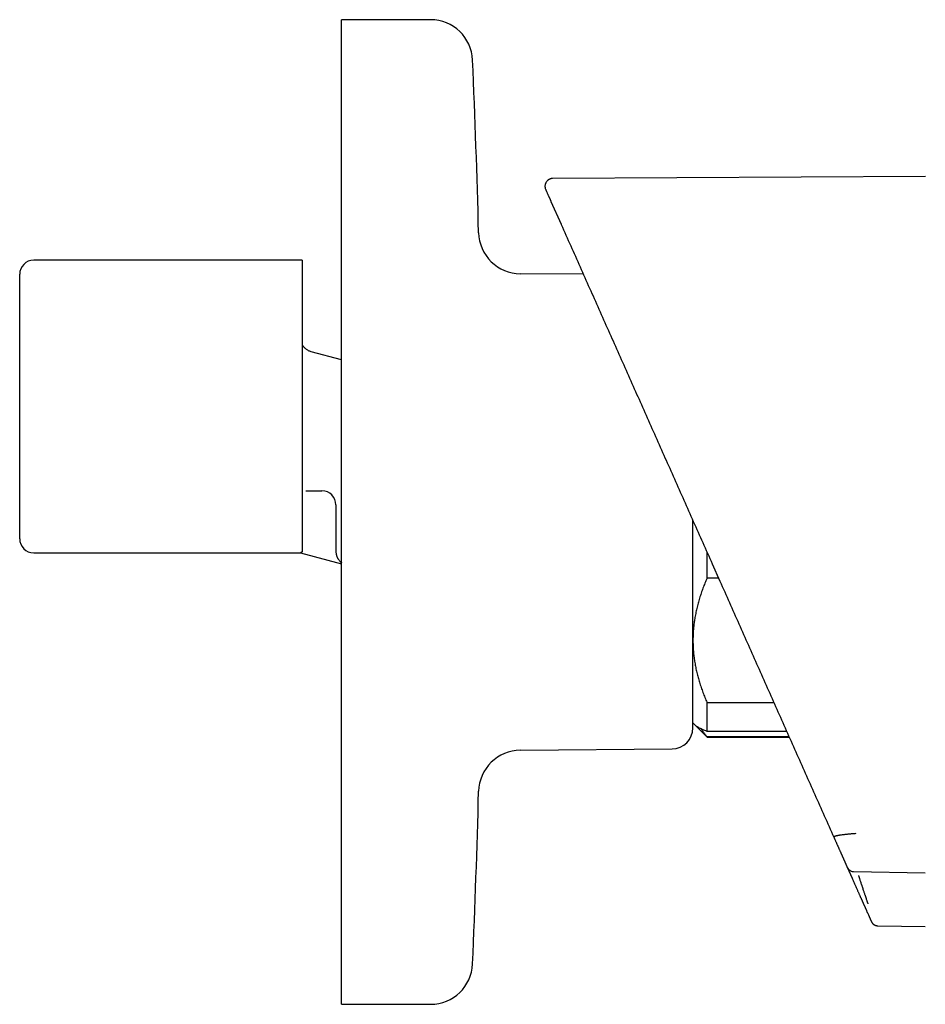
# Model space of a CAD drawing. Header units: millimetres. Extents: x 8 to 804, y 12 to 390.
# Tile 11 of 13: x 667 to 732, y 320 to 390. Entities that reach past the tile are written whole.
import ezdxf

# ---------------------------------------------------------------- set-up
doc = ezdxf.new("R2010")
doc.units = ezdxf.units.MM

msp = doc.modelspace()

# ---------------------------------------------------------------- linework, layer by layer
at = {"color": 7, "linetype": 'Continuous', "lineweight": 30}
for p, q in [((696.301, 390.095), (689.973, 390.095)), ((689.973, 355.095), (689.973, 390.095)), ((731.51, 378.941), (704.99, 378.802)), ((704.868, 377.18), (705.595, 375.547)), ((705.595, 375.547), (705.602, 375.531)), ((705.595, 375.547), (705.601, 375.534)), ((687.173, 372.995), (668.073, 372.995)), ((687.173, 372.995), (687.173, 352.254)), ((667.073, 353.195), (667.073, 371.995)), ((707.177, 371.993), (702.696, 372.032)), ((689.973, 365.906), (687.814, 366.484)), ((687.434, 356.603), (687.451, 356.602)), ((687.451, 356.602), (688.573, 356.602)), ((689.573, 355.602), (689.573, 353.429)), ((689.973, 320.095), (689.973, 355.095)), ((668.073, 352.195), (687.052, 352.195)), ((687.051, 352.195), (689.973, 351.412)), ((715.973, 350.387), (715.973, 352.237)), ((716.344, 351.404), (716.892, 350.173)), ((716.797, 350.387), (715.973, 350.387)), ((715.973, 341.55), (720.732, 341.55)), ((715.973, 339.498), (715.973, 341.55)), ((714.973, 340.095), (715.102, 339.966)), ((715.102, 339.966), (715.973, 339.095)), ((721.645, 339.498), (715.973, 339.498)), ((715.973, 339.123), (721.812, 339.123)), ((715.973, 339.095), (715.973, 339.123)), ((715.973, 339.095), (721.824, 339.095)), ((702.696, 338.158), (713.486, 338.252)), ((725.948, 329.833), (726.296, 329.051)), ((726.395, 329.539), (731.503, 329.444)), ((728.115, 325.677), (731.504, 325.618)), ((689.973, 320.095), (696.301, 320.095))]:
    msp.add_line(p, q, dxfattribs=at)
for centre, radius, start, end in [((696.301, 387.095), 3, 2.45519, 90), ((-50.014, 355.095), 750, 1.517193, 2.455189), ((702.722, 375.032), 3, 181.51719, 269.5), ((668.073, 371.995), 1, 90, 180), ((688.573, 355.602), 1, 0, 90), ((668.073, 353.195), 1, 180, 270), ((713.473, 339.752), 1.5, 270.5, 0), ((702.722, 335.158), 3, 90.5, 178.48281), ((-50.014, 355.095), 750, 357.544811, 358.482807), ((696.301, 323.095), 3, 270, 357.54481)]:
    msp.add_arc(centre, radius, start, end, dxfattribs=at)
for points, knots in [([(704.99, 378.802), (704.968, 378.801), (704.925, 378.8), (704.864, 378.788), (704.809, 378.772), (704.76, 378.752), (704.719, 378.73), (704.686, 378.709), (704.66, 378.691), (704.629, 378.666), (704.589, 378.629), (704.544, 378.574), (704.508, 378.516), (704.482, 378.459), (704.463, 378.405), (704.45, 378.349), (704.443, 378.292), (704.442, 378.236), (704.446, 378.185), (704.454, 378.136), (704.467, 378.084), (704.482, 378.048), (704.49, 378.029)], [0, 0, 0, 0, 0.060151, 0.117354, 0.17052, 0.218707, 0.261146, 0.297246, 0.326581, 0.349124, 0.408157, 0.474404, 0.543577, 0.595436, 0.647421, 0.700013, 0.752834, 0.804555, 0.85459, 0.892874, 0.941892, 1, 1, 1, 1]), ([(704.491, 378.027), (704.491, 378.028), (704.49, 378.029), (704.495, 378.018), (704.504, 377.997), (704.519, 377.963), (704.539, 377.919), (704.564, 377.863), (704.594, 377.796), (704.625, 377.724), (704.658, 377.651), (704.683, 377.596), (704.701, 377.555), (704.712, 377.531), (704.723, 377.506), (704.734, 377.48), (704.745, 377.456), (704.755, 377.433), (704.765, 377.412), (704.771, 377.398), (704.774, 377.39), (704.775, 377.389), (704.775, 377.388), (704.775, 377.388), (704.776, 377.387), (704.777, 377.385), (704.779, 377.38), (704.781, 377.375), (704.784, 377.369), (704.787, 377.363), (704.789, 377.356), (704.792, 377.35), (704.795, 377.343), (704.798, 377.337), (704.801, 377.33), (704.804, 377.324), (704.806, 377.318), (704.809, 377.312), (704.812, 377.306), (704.814, 377.3), (704.817, 377.294), (704.82, 377.288), (704.822, 377.283), (704.825, 377.277), (704.827, 377.272), (704.829, 377.267), (704.831, 377.262), (704.834, 377.257), (704.836, 377.252), (704.838, 377.248), (704.84, 377.243), (704.842, 377.239), (704.844, 377.234), (704.846, 377.23), (704.848, 377.225), (704.85, 377.221), (704.851, 377.217), (704.853, 377.213), (704.855, 377.209), (704.857, 377.205), (704.858, 377.202), (704.86, 377.198), (704.861, 377.195), (704.863, 377.192), (704.864, 377.189), (704.865, 377.186), (704.867, 377.183), (704.867, 377.181), (704.868, 377.18)], [0, 0, 0, 0, 0.037862, 0.120034, 0.202194, 0.284341, 0.366477, 0.448601, 0.530754, 0.612935, 0.673649, 0.734336, 0.753379, 0.772334, 0.791338, 0.810393, 0.829497, 0.84451, 0.859553, 0.872817, 0.874649, 0.874937, 0.875291, 0.875763, 0.876233, 0.876703, 0.88086, 0.884514, 0.888114, 0.892682, 0.89716, 0.901546, 0.905843, 0.910049, 0.914164, 0.918189, 0.922123, 0.926147, 0.930072, 0.933898, 0.937624, 0.941251, 0.944778, 0.948053, 0.951237, 0.95433, 0.957333, 0.960245, 0.963067, 0.965798, 0.968438, 0.971107, 0.973677, 0.976148, 0.978519, 0.98079, 0.982963, 0.985035, 0.987009, 0.988883, 0.990658, 0.992333, 0.993909, 0.995304, 0.99661, 0.997829, 0.998958, 1, 1, 1, 1]), ([(704.863, 377.191), (704.864, 377.188), (704.867, 377.184), (704.87, 377.179), (704.871, 377.177)], [0, 0, 0, 0, 0.620062, 1, 1, 1, 1]), ([(705.602, 375.531), (706.049, 374.528), (706.942, 372.522), (708.282, 369.512), (709.624, 366.499), (710.966, 363.484), (712.309, 360.467), (713.653, 357.448), (714.998, 354.427), (715.895, 352.412), (716.344, 351.404)], [0, 0, 0, 0, 0.124997, 0.249995, 0.374994, 0.499994, 0.624994, 0.749996, 0.874998, 1, 1, 1, 1]), ([(687.814, 366.484), (687.779, 366.495), (687.71, 366.516), (687.61, 366.562), (687.516, 366.617), (687.429, 366.683), (687.349, 366.757), (687.28, 366.838), (687.22, 366.924), (687.189, 366.984), (687.173, 367.014)], [0, 0, 0, 0, 0.1271271, 0.2542542, 0.3813813, 0.5085084, 0.6356355, 0.7627626, 0.8813813, 1, 1, 1, 1]), ([(687.434, 356.602), (687.434, 356.602), (687.434, 356.602), (687.434, 356.602), (687.434, 356.603)], [0, 0, 0, 0, 0.501362, 1, 1, 1, 1]), ([(714.973, 339.752), (714.973, 339.753), (714.973, 339.755), (714.973, 339.775), (714.973, 339.806), (714.973, 339.845), (714.973, 339.886), (714.973, 339.925), (714.973, 339.969), (714.973, 340.02), (714.973, 340.081), (714.973, 340.155), (714.973, 340.243), (714.973, 340.339), (714.973, 340.427), (714.973, 340.503), (714.973, 340.564), (714.973, 340.626), (714.973, 340.692), (714.973, 340.759), (714.973, 340.858), (714.973, 340.993), (714.973, 341.17), (714.973, 341.357), (714.973, 341.531), (714.973, 341.687), (714.973, 341.822), (714.973, 341.961), (714.973, 342.105), (714.973, 342.284), (714.973, 342.504), (714.973, 342.768), (714.973, 343.043), (714.973, 343.328), (714.973, 343.623), (714.973, 343.928), (714.973, 344.242), (714.973, 344.563), (714.973, 344.889), (714.973, 345.224), (714.973, 345.525), (714.973, 345.788), (714.973, 346.011), (714.973, 346.237), (714.973, 346.466), (714.973, 346.742), (714.973, 347.065), (714.973, 347.438), (714.973, 347.817), (714.973, 348.131), (714.973, 348.377), (714.973, 348.552), (714.973, 348.729), (714.973, 348.907), (714.973, 349.086), (714.973, 349.266), (714.973, 349.502), (714.973, 349.796), (714.973, 350.148), (714.973, 350.502), (714.973, 350.86), (714.973, 351.194), (714.973, 351.504), (714.973, 351.79), (714.973, 352.076), (714.973, 352.358), (714.973, 352.68), (714.973, 353.042), (714.973, 353.451), (714.973, 353.861), (714.973, 354.205), (714.973, 354.413), (714.973, 354.483)], [0, 0, 0, 0, 0.018766, 0.037499, 0.056217, 0.074934, 0.086706, 0.098487, 0.110282, 0.122247, 0.134756, 0.150368, 0.165963, 0.18155, 0.197137, 0.205305, 0.213477, 0.221654, 0.229838, 0.238029, 0.24623, 0.264742, 0.283218, 0.301672, 0.32012, 0.331719, 0.343325, 0.354941, 0.366572, 0.378221, 0.397514, 0.416768, 0.435998, 0.455221, 0.474455, 0.493716, 0.513021, 0.531929, 0.550798, 0.569645, 0.588484, 0.600329, 0.612181, 0.624045, 0.635924, 0.647822, 0.666335, 0.68481, 0.703265, 0.721712, 0.729997, 0.738284, 0.746576, 0.754874, 0.763178, 0.771491, 0.779814, 0.795735, 0.81163, 0.827508, 0.843378, 0.859249, 0.871727, 0.884216, 0.896721, 0.909088, 0.920887, 0.938418, 0.955931, 0.973437, 0.990949, 1, 1, 1, 1]), ([(689.573, 353.429), (689.573, 353.388), (689.573, 353.307), (689.573, 353.185), (689.573, 353.066), (689.573, 352.949), (689.573, 352.835), (689.573, 352.727), (689.573, 352.626), (689.573, 352.532), (689.573, 352.443), (689.573, 352.361), (689.573, 352.311), (689.573, 352.287)], [0, 0, 0, 0, 0.093572, 0.187131, 0.280662, 0.37415, 0.467582, 0.560948, 0.648913, 0.736806, 0.82462, 0.912352, 1, 1, 1, 1]), ([(687.173, 352.254), (687.16, 352.248), (687.134, 352.235), (687.103, 352.22), (687.079, 352.209), (687.062, 352.2), (687.052, 352.196), (687.052, 352.195), (687.052, 352.195)], [0, 0, 0, 0, 0.170807, 0.341613, 0.513596, 0.685578, 0.861312, 1, 1, 1, 1]), ([(689.573, 352.287), (689.575, 352.246), (689.578, 352.16), (689.594, 352.066), (689.611, 352.016), (689.615, 352.007)], [0, 0, 0, 0, 0.4232321, 0.8976212, 1, 1, 1, 1]), ([(689.609, 352.02), (689.616, 351.998), (689.63, 351.952), (689.654, 351.891), (689.68, 351.835), (689.708, 351.785), (689.737, 351.737), (689.755, 351.712), (689.763, 351.7)], [0, 0, 0, 0, 0.177427, 0.355244, 0.5304, 0.692578, 0.843863, 1, 1, 1, 1]), ([(689.759, 351.712), (689.781, 351.681), (689.838, 351.601), (689.913, 351.526), (689.968, 351.491), (689.973, 351.488)], [0, 0, 0, 0, 0.361569, 0.946363, 1, 1, 1, 1]), ([(715.973, 350.387), (715.923, 350.27), (715.823, 350.037), (715.685, 349.683), (715.557, 349.327), (715.44, 348.968), (715.335, 348.606), (715.242, 348.242), (715.163, 347.878), (715.1, 347.533), (715.052, 347.206), (715.017, 346.897), (714.992, 346.588), (714.976, 346.278), (714.974, 346.072), (714.973, 345.968)], [0, 0, 0, 0, 0.082024, 0.164071, 0.246115, 0.328134, 0.410672, 0.49321, 0.574831, 0.656452, 0.72514, 0.793862, 0.862594, 0.931314, 1, 1, 1, 1]), ([(716.892, 350.173), (717.341, 349.164), (718.239, 347.147), (719.588, 344.119), (720.937, 341.087), (722.288, 338.053), (723.64, 335.016), (724.543, 332.99), (724.994, 331.976)], [0, 0, 0, 0, 0.166508, 0.333078, 0.49971, 0.666406, 0.833169, 1, 1, 1, 1]), ([(714.973, 345.968), (714.973, 345.917), (714.974, 345.747), (714.985, 345.458), (715.011, 345.101), (715.05, 344.745), (715.102, 344.39), (715.168, 344.034), (715.245, 343.682), (715.334, 343.333), (715.436, 342.981), (715.552, 342.624), (715.681, 342.263), (715.82, 341.905), (715.922, 341.668), (715.973, 341.55)], [0, 0, 0, 0, 0.034083, 0.113223, 0.192397, 0.271573, 0.350714, 0.430546, 0.510378, 0.588808, 0.667237, 0.750413, 0.833614, 0.916819, 1, 1, 1, 1]), ([(715.973, 339.498), (715.923, 339.517), (715.823, 339.555), (715.685, 339.613), (715.557, 339.672), (715.44, 339.731), (715.335, 339.79), (715.249, 339.845), (715.181, 339.896), (715.134, 339.935), (715.111, 339.958), (715.103, 339.966)], [0, 0, 0, 0, 0.12556, 0.251118, 0.376956, 0.502792, 0.629217, 0.755735, 0.852379, 0.949047, 1, 1, 1, 1]), ([(715.548, 339.677), (715.55, 339.674), (715.591, 339.61), (715.682, 339.486), (715.82, 339.303), (715.922, 339.183), (715.973, 339.123)], [0, 0, 0, 0, 0.014354, 0.342923, 0.671508, 1, 1, 1, 1]), ([(726.554, 332.23), (726.518, 332.227), (726.447, 332.222), (726.342, 332.214), (726.238, 332.206), (726.136, 332.197), (726.037, 332.188), (725.937, 332.178), (725.837, 332.167), (725.736, 332.155), (725.63, 332.142), (725.556, 332.132), (725.508, 332.125), (725.493, 332.123), (725.479, 332.121), (725.464, 332.119), (725.45, 332.116), (725.431, 332.113), (725.404, 332.109), (725.368, 332.103), (725.328, 332.096), (725.282, 332.087), (725.23, 332.077), (725.193, 332.068), (725.169, 332.062), (725.158, 332.06), (725.148, 332.057), (725.138, 332.054), (725.127, 332.052), (725.117, 332.049), (725.107, 332.046), (725.089, 332.04), (725.065, 332.032), (725.038, 332.021), (725.016, 332.01), (725, 331.999), (724.992, 331.987), (724.993, 331.98), (724.994, 331.976)], [0, 0, 0, 0, 0.04284, 0.085277, 0.127392, 0.169251, 0.210912, 0.252419, 0.298764, 0.345, 0.391154, 0.451979, 0.459942, 0.467903, 0.475864, 0.483824, 0.491783, 0.499741, 0.517094, 0.538387, 0.563621, 0.592799, 0.630174, 0.672537, 0.681451, 0.69056, 0.699865, 0.709366, 0.719066, 0.728963, 0.73906, 0.749358, 0.786316, 0.825055, 0.865662, 0.908248, 0.952962, 1, 1, 1, 1]), ([(724.994, 331.976), (725.003, 331.955), (725.022, 331.913), (725.05, 331.851), (725.078, 331.788), (725.106, 331.724), (725.135, 331.66), (725.163, 331.597), (725.19, 331.535), (725.218, 331.474), (725.245, 331.412), (725.273, 331.35), (725.301, 331.287), (725.329, 331.224), (725.357, 331.161), (725.385, 331.097), (725.414, 331.033), (725.439, 330.977), (725.46, 330.929), (725.475, 330.896), (725.484, 330.875), (725.488, 330.867), (725.489, 330.864), (725.49, 330.862), (725.491, 330.859), (725.492, 330.856), (725.496, 330.848), (725.504, 330.83), (725.516, 330.803), (725.53, 330.773), (725.545, 330.74), (725.561, 330.703), (725.578, 330.664), (725.596, 330.624), (725.614, 330.583), (725.633, 330.541), (725.652, 330.499), (725.667, 330.464), (725.679, 330.437), (725.688, 330.417), (725.697, 330.398), (725.706, 330.378), (725.714, 330.358), (725.723, 330.338), (725.737, 330.308), (725.755, 330.267), (725.777, 330.217), (725.798, 330.17), (725.818, 330.125), (725.838, 330.081), (725.857, 330.037), (725.876, 329.995), (725.894, 329.954), (725.912, 329.914), (725.93, 329.874), (725.941, 329.848), (725.947, 329.835)], [0, 0, 0, 0, 0.025899, 0.052216, 0.078953, 0.106109, 0.133684, 0.161679, 0.188457, 0.215608, 0.243132, 0.271029, 0.299298, 0.327939, 0.356954, 0.386341, 0.416101, 0.446233, 0.46498, 0.483869, 0.493229, 0.494458, 0.495686, 0.496916, 0.498146, 0.499377, 0.500468, 0.510704, 0.524792, 0.539155, 0.553793, 0.572322, 0.591274, 0.610648, 0.630446, 0.650667, 0.671311, 0.692378, 0.701781, 0.711266, 0.720834, 0.730483, 0.740214, 0.750025, 0.759457, 0.785113, 0.810356, 0.832947, 0.855197, 0.877107, 0.898675, 0.919903, 0.940421, 0.960609, 0.980469, 1, 1, 1, 1]), ([(725.947, 329.835), (725.95, 329.83), (725.954, 329.82), (725.961, 329.805), (725.968, 329.793), (725.974, 329.783), (725.979, 329.775), (725.983, 329.767), (725.992, 329.755), (726.003, 329.738), (726.021, 329.715), (726.044, 329.69), (726.07, 329.664), (726.098, 329.641), (726.137, 329.613), (726.19, 329.582), (726.257, 329.556), (726.327, 329.54), (726.373, 329.537), (726.396, 329.536)], [0, 0, 0, 0, 0.059519, 0.113966, 0.158334, 0.175901, 0.191179, 0.205395, 0.219477, 0.263891, 0.308921, 0.367037, 0.42526, 0.483924, 0.542617, 0.659901, 0.776087, 0.889756, 1, 1, 1, 1]), ([(726.296, 329.051), (726.313, 329.014), (726.345, 328.941), (726.394, 328.832), (726.442, 328.724), (726.489, 328.618), (726.536, 328.513), (726.582, 328.41), (726.626, 328.31), (726.669, 328.214), (726.709, 328.123), (726.748, 328.036), (726.785, 327.953), (726.819, 327.877), (726.85, 327.807), (726.878, 327.745), (726.901, 327.692), (726.92, 327.649), (726.936, 327.615), (726.948, 327.587), (726.958, 327.565), (726.965, 327.55), (726.967, 327.545), (726.968, 327.542)], [0, 0, 0, 0, 0.050547, 0.100628, 0.150463, 0.200279, 0.2503, 0.301159, 0.351327, 0.401055, 0.4506, 0.500222, 0.551125, 0.601263, 0.650948, 0.700499, 0.750236, 0.792456, 0.834149, 0.87553, 0.916818, 0.958235, 1, 1, 1, 1]), ([(726.396, 329.537), (726.396, 329.536), (726.396, 329.535), (726.395, 329.538), (726.394, 329.54)], [0, 0, 0, 0, 0.265782, 1, 1, 1, 1]), ([(726.744, 329.254), (726.751, 329.234), (726.765, 329.192), (726.787, 329.124), (726.812, 329.051), (726.839, 328.97), (726.872, 328.87), (726.907, 328.763), (726.936, 328.674), (726.955, 328.619), (726.964, 328.59), (726.973, 328.565), (726.979, 328.545), (726.998, 328.488), (727.028, 328.398), (727.068, 328.277), (727.105, 328.166), (727.139, 328.065), (727.169, 327.974), (727.205, 327.868), (727.244, 327.75), (727.285, 327.627), (727.321, 327.523), (727.351, 327.433), (727.376, 327.359), (727.396, 327.302), (727.41, 327.262), (727.414, 327.252), (727.416, 327.246)], [0, 0, 0, 0, 0.0203647, 0.0430219, 0.0680329, 0.0954598, 0.1253642, 0.1702903, 0.2063222, 0.2181561, 0.2284869, 0.2372997, 0.2445825, 0.2503256, 0.2978533, 0.3432081, 0.3862381, 0.4268184, 0.4648515, 0.5002647, 0.5659633, 0.6296653, 0.6911537, 0.7502605, 0.8137325, 0.8766816, 0.93885, 1, 1, 1, 1]), ([(726.968, 327.542), (726.973, 327.532), (726.982, 327.511), (726.996, 327.481), (727.009, 327.45), (727.022, 327.421), (727.035, 327.392), (727.047, 327.364), (727.059, 327.337), (727.071, 327.312), (727.082, 327.286), (727.093, 327.262), (727.104, 327.236), (727.116, 327.211), (727.127, 327.185), (727.138, 327.16), (727.149, 327.135), (727.16, 327.111), (727.17, 327.088), (727.18, 327.065), (727.19, 327.044), (727.199, 327.023), (727.208, 327.003), (727.217, 326.984), (727.225, 326.965), (727.233, 326.947), (727.241, 326.93), (727.248, 326.914), (727.255, 326.898), (727.262, 326.883), (727.268, 326.869), (727.274, 326.855), (727.28, 326.841), (727.286, 326.828), (727.292, 326.816), (727.297, 326.804), (727.302, 326.792), (727.307, 326.78), (727.312, 326.769), (727.316, 326.761), (727.318, 326.756), (727.319, 326.754), (727.319, 326.754), (727.319, 326.753), (727.319, 326.753), (727.32, 326.753), (727.32, 326.752), (727.338, 326.711), (727.375, 326.628), (727.43, 326.506), (727.464, 326.428), (727.482, 326.387), (727.486, 326.378), (727.49, 326.37), (727.494, 326.36), (727.5, 326.348), (727.507, 326.332), (727.517, 326.308), (727.529, 326.282), (727.542, 326.253), (727.554, 326.226), (727.566, 326.2), (727.577, 326.176), (727.586, 326.153), (727.595, 326.133), (727.603, 326.115), (727.611, 326.098), (727.618, 326.083), (727.622, 326.074), (727.624, 326.069)], [0, 0, 0, 0, 0.0197253, 0.0390933, 0.0581039, 0.076757, 0.0950529, 0.1129913, 0.1295773, 0.1458457, 0.1617963, 0.1774292, 0.1927445, 0.2094622, 0.2257842, 0.2417105, 0.257241, 0.2723758, 0.2871148, 0.3014581, 0.3154057, 0.3282934, 0.3408237, 0.3529966, 0.3648122, 0.3762703, 0.3873711, 0.3975103, 0.4073317, 0.4168354, 0.4260214, 0.4348897, 0.4434403, 0.4516732, 0.4595884, 0.4671859, 0.4744657, 0.4821065, 0.4893629, 0.4954306, 0.498006, 0.4982915, 0.4985763, 0.4988603, 0.4991436, 0.4994262, 0.499708, 0.4999892, 0.5783876, 0.6567814, 0.7257723, 0.7318442, 0.7379162, 0.7439884, 0.7500712, 0.7569543, 0.770357, 0.7836037, 0.8060457, 0.8280253, 0.8495425, 0.8705974, 0.8911901, 0.9113206, 0.9298776, 0.948024, 0.9657597, 0.9830851, 1, 1, 1, 1]), ([(727.624, 326.069), (727.625, 326.066), (727.629, 326.059), (727.633, 326.049), (727.637, 326.041), (727.64, 326.033), (727.643, 326.027), (727.645, 326.022), (727.647, 326.018), (727.648, 326.015), (727.649, 326.013), (727.649, 326.013), (727.649, 326.012), (727.65, 326.012), (727.65, 326.011), (727.65, 326.011), (727.65, 326.01), (727.65, 326.009), (727.651, 326.009), (727.651, 326.007), (727.652, 326.006), (727.652, 326.005), (727.653, 326.004), (727.653, 326.003), (727.654, 326.002), (727.654, 326.001), (727.655, 326), (727.655, 326), (727.655, 325.999), (727.656, 325.998), (727.656, 325.997), (727.656, 325.997), (727.656, 325.996)], [0, 0, 0, 0, 0.0561738, 0.1142244, 0.1741523, 0.2359579, 0.2996417, 0.3475372, 0.3964431, 0.4463596, 0.4558857, 0.4654477, 0.4750457, 0.4846796, 0.4943495, 0.5021799, 0.5074928, 0.5227241, 0.5388661, 0.5643521, 0.5918215, 0.6212743, 0.6527105, 0.6861302, 0.7215333, 0.7589198, 0.7949332, 0.8326133, 0.87196, 0.9129733, 0.9556533, 1, 1, 1, 1]), ([(727.656, 325.996), (727.659, 325.99), (727.665, 325.978), (727.667, 325.972), (727.667, 325.973), (727.667, 325.973)], [0, 0, 0, 0, 0.499966, 0.999984, 1, 1, 1, 1]), ([(727.667, 325.973), (727.673, 325.96), (727.685, 325.935), (727.704, 325.904), (727.721, 325.879), (727.741, 325.854), (727.766, 325.826), (727.797, 325.797), (727.829, 325.772), (727.866, 325.747), (727.908, 325.724), (727.955, 325.705), (728.003, 325.691), (728.057, 325.68), (728.095, 325.678), (728.115, 325.677)], [0, 0, 0, 0, 0.078477, 0.144349, 0.196736, 0.23688, 0.315247, 0.395981, 0.456916, 0.534623, 0.628944, 0.710145, 0.799664, 0.896654, 1, 1, 1, 1])]:
    msp.add_open_spline(points, degree=3, knots=knots, dxfattribs=at)

doc.saveas('drawing.dxf')
